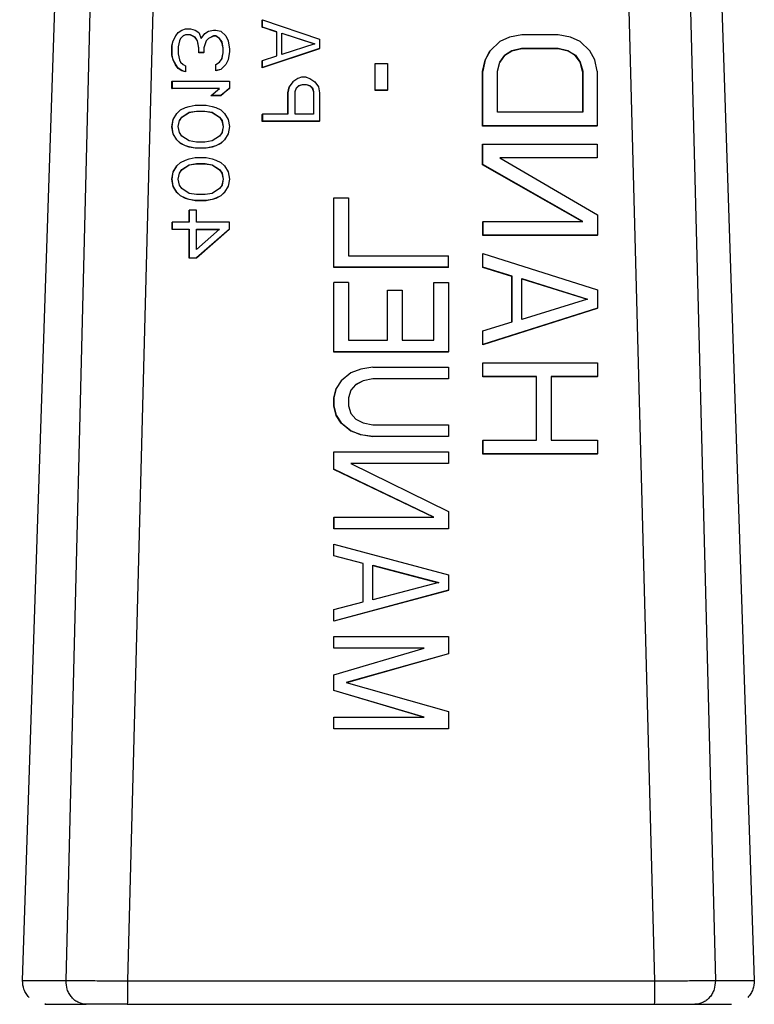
# Model space of a CAD drawing. Header units: inches. Extents: x 170 to 288, y 234 to 248.
# Tile 146 of 256: x 206.7593 to 206.8014, y 243.8278 to 243.8842. Entities that reach past the tile are written whole.
import ezdxf

# ---------------------------------------------------------------- set-up
doc = ezdxf.new("R2010")
doc.units = ezdxf.units.IN
doc.header["$LTSCALE"] = 0.25
doc.header["$MEASUREMENT"] = 0
doc.layers.add('SLIM E GUIDE MOTOR RH', color=7, linetype='Continuous')

msp = doc.modelspace()

# ---------------------------------------------------------------- linework, layer by layer
at = {"layer": 'SLIM E GUIDE MOTOR RH'}
for p, q in [((206.759457, 243.829117), (206.763139, 243.939528)), ((206.797683, 243.939528), (206.801361, 243.829117)), ((206.761951, 243.829117), (206.764653, 243.937237)), ((206.768282, 243.937195), (206.765472, 243.829103)), ((206.795669, 243.829102), (206.792797, 243.937194)), ((206.796361, 243.937237), (206.799132, 243.829117)), ((206.773184, 243.884144), (206.77319, 243.884154)), ((206.773184, 243.883734), (206.773184, 243.884144)), ((206.77319, 243.884154), (206.776471, 243.883061)), ((206.77319, 243.883744), (206.77319, 243.884154)), ((206.768229, 243.883237), (206.768369, 243.883442)), ((206.768369, 243.883442), (206.768578, 243.883578)), ((206.768578, 243.883578), (206.768788, 243.883647)), ((206.768788, 243.883647), (206.769067, 243.883647)), ((206.769067, 243.883647), (206.769346, 243.883578)), ((206.769346, 243.883578), (206.769556, 243.883442)), ((206.769556, 243.883442), (206.769695, 243.8831)), ((206.769695, 243.8831), (206.769905, 243.883373)), ((206.769905, 243.883373), (206.770114, 243.88351)), ((206.770114, 243.88351), (206.770393, 243.883578)), ((206.770393, 243.883578), (206.770533, 243.883578)), ((206.770533, 243.883578), (206.770812, 243.88351)), ((206.770812, 243.88351), (206.771091, 243.883237)), ((206.773184, 243.883734), (206.77319, 243.883744)), ((206.774022, 243.883461), (206.773184, 243.883734)), ((206.774028, 243.883471), (206.77319, 243.883744)), ((206.774022, 243.883461), (206.774028, 243.883471)), ((206.774022, 243.882102), (206.774022, 243.883461)), ((206.774028, 243.882104), (206.774028, 243.883471)), ((206.774307, 243.882173), (206.774307, 243.883403)), ((206.774307, 243.883403), (206.776192, 243.882788)), ((206.774307, 243.88339), (206.776173, 243.882782)), ((206.768014, 243.88268), (206.768084, 243.882953)), ((206.76802, 243.88269), (206.76809, 243.882963)), ((206.768084, 243.882953), (206.768223, 243.883226)), ((206.768084, 243.882953), (206.76809, 243.882963)), ((206.76809, 243.882963), (206.768229, 243.883237)), ((206.768223, 243.883226), (206.768229, 243.883237)), ((206.768439, 243.882963), (206.768369, 243.882622)), ((206.768509, 243.8831), (206.768439, 243.882963)), ((206.768642, 243.883226), (206.768505, 243.883092)), ((206.768648, 243.883237), (206.768509, 243.8831)), ((206.768782, 243.883295), (206.768642, 243.883226)), ((206.768642, 243.883226), (206.768648, 243.883237)), ((206.768788, 243.883305), (206.768648, 243.883237)), ((206.768782, 243.883295), (206.768788, 243.883305)), ((206.769061, 243.883295), (206.768782, 243.883295)), ((206.769067, 243.883305), (206.768788, 243.883305)), ((206.769061, 243.883295), (206.769067, 243.883305)), ((206.76934, 243.883158), (206.769061, 243.883295)), ((206.769346, 243.883168), (206.769067, 243.883305)), ((206.76934, 243.883158), (206.769346, 243.883168)), ((206.76948, 243.882953), (206.76934, 243.883158)), ((206.769486, 243.882963), (206.769346, 243.883168)), ((206.76948, 243.882953), (206.769486, 243.882963)), ((206.769549, 243.882543), (206.76948, 243.882953)), ((206.769556, 243.882553), (206.769486, 243.882963)), ((206.769975, 243.882963), (206.769835, 243.882553)), ((206.770108, 243.88309), (206.769972, 243.882957)), ((206.770114, 243.8831), (206.769975, 243.882963)), ((206.770387, 243.883226), (206.770108, 243.88309)), ((206.770108, 243.88309), (206.770114, 243.8831)), ((206.770393, 243.883237), (206.770114, 243.8831)), ((206.770387, 243.883226), (206.770393, 243.883237)), ((206.770527, 243.883226), (206.770387, 243.883226)), ((206.770533, 243.883237), (206.770393, 243.883237)), ((206.770527, 243.883226), (206.770533, 243.883237)), ((206.770736, 243.88309), (206.770527, 243.883226)), ((206.770742, 243.8831), (206.770533, 243.883237)), ((206.770736, 243.88309), (206.770742, 243.8831)), ((206.770876, 243.882885), (206.770736, 243.88309)), ((206.770882, 243.882895), (206.770742, 243.8831)), ((206.770876, 243.882885), (206.770882, 243.882895)), ((206.770946, 243.882543), (206.770876, 243.882885)), ((206.770952, 243.882553), (206.770882, 243.882895)), ((206.771091, 243.883237), (206.771231, 243.882963)), ((206.771231, 243.882963), (206.771301, 243.882485)), ((206.776192, 243.882788), (206.774307, 243.882173)), ((206.776471, 243.883061), (206.776471, 243.882514)), ((206.786787, 243.882913), (206.786229, 243.882391)), ((206.787346, 243.883174), (206.786787, 243.882913)), ((206.788043, 243.883304), (206.787346, 243.883174)), ((206.790138, 243.883304), (206.788043, 243.883304)), ((206.790836, 243.883174), (206.790138, 243.883304)), ((206.791394, 243.882913), (206.790836, 243.883174)), ((206.791953, 243.88239), (206.791394, 243.882913)), ((206.768014, 243.88268), (206.76802, 243.88269)), ((206.768014, 243.882133), (206.768014, 243.88268)), ((206.76802, 243.882143), (206.76802, 243.88269)), ((206.768369, 243.882622), (206.768369, 243.882212)), ((206.768369, 243.882212), (206.768439, 243.88187)), ((206.769549, 243.882543), (206.769556, 243.882553)), ((206.76955, 243.88227), (206.769549, 243.882543)), ((206.76955, 243.88227), (206.769556, 243.88228)), ((206.769829, 243.88227), (206.76955, 243.88227)), ((206.769556, 243.88228), (206.769556, 243.882553)), ((206.769835, 243.88228), (206.769556, 243.88228)), ((206.769829, 243.88227), (206.769835, 243.88228)), ((206.769835, 243.882553), (206.769835, 243.88228)), ((206.770876, 243.881929), (206.770946, 243.88227)), ((206.770882, 243.881938), (206.770952, 243.88228)), ((206.770946, 243.882543), (206.770952, 243.882553)), ((206.770946, 243.88227), (206.770946, 243.882543)), ((206.770946, 243.88227), (206.770952, 243.88228)), ((206.770952, 243.88228), (206.770952, 243.882553)), ((206.771301, 243.882348), (206.771231, 243.88187)), ((206.771301, 243.882485), (206.771301, 243.882348)), ((206.776465, 243.882504), (206.773185, 243.881411)), ((206.776471, 243.882514), (206.773191, 243.881421)), ((206.776465, 243.882504), (206.776471, 243.882514)), ((206.785944, 243.881858), (206.786223, 243.88238)), ((206.786229, 243.882391), (206.78595, 243.881868)), ((206.786223, 243.88238), (206.786229, 243.882391)), ((206.787479, 243.88238), (206.78706, 243.882119)), ((206.787067, 243.882129), (206.787485, 243.882391)), ((206.788038, 243.882511), (206.787479, 243.88238)), ((206.787485, 243.882391), (206.787479, 243.88238)), ((206.787485, 243.882391), (206.788044, 243.882521)), ((206.788044, 243.882521), (206.788038, 243.882511)), ((206.790131, 243.882511), (206.788038, 243.882511)), ((206.788044, 243.882521), (206.790138, 243.882521)), ((206.790138, 243.882521), (206.790131, 243.882511)), ((206.79069, 243.88238), (206.790131, 243.882511)), ((206.790138, 243.882521), (206.790696, 243.88239)), ((206.790696, 243.88239), (206.79069, 243.88238)), ((206.791109, 243.882119), (206.79069, 243.88238)), ((206.790696, 243.88239), (206.791115, 243.882129)), ((206.792232, 243.881868), (206.791953, 243.88239)), ((206.768014, 243.882133), (206.76802, 243.882143)), ((206.768084, 243.88186), (206.768014, 243.882133)), ((206.76809, 243.88187), (206.76802, 243.882143)), ((206.768084, 243.88186), (206.76809, 243.88187)), ((206.768224, 243.881586), (206.768084, 243.88186)), ((206.76823, 243.881597), (206.76809, 243.88187)), ((206.768439, 243.88187), (206.768509, 243.881733)), ((206.768509, 243.881733), (206.768649, 243.881597)), ((206.770533, 243.881597), (206.770743, 243.881733)), ((206.770743, 243.881733), (206.770882, 243.881938)), ((206.771231, 243.88187), (206.771092, 243.881597)), ((206.773184, 243.881821), (206.773191, 243.881831)), ((206.773185, 243.881411), (206.773184, 243.881821)), ((206.773191, 243.881831), (206.774028, 243.882104)), ((206.773191, 243.881421), (206.773191, 243.881831)), ((206.779654, 243.881668), (206.779648, 243.881657)), ((206.779648, 243.880115), (206.779648, 243.881657)), ((206.779654, 243.881668), (206.780352, 243.881668)), ((206.779655, 243.880125), (206.779654, 243.881668)), ((206.780352, 243.881668), (206.780353, 243.880125)), ((206.785804, 243.881206), (206.785944, 243.881858)), ((206.78595, 243.881868), (206.785811, 243.881216)), ((206.785944, 243.881858), (206.78595, 243.881868)), ((206.786648, 243.881216), (206.786788, 243.881738)), ((206.78706, 243.882119), (206.786787, 243.881736)), ((206.786788, 243.881738), (206.787067, 243.882129)), ((206.787067, 243.882129), (206.78706, 243.882119)), ((206.791115, 243.882129), (206.791109, 243.882119)), ((206.791388, 243.881728), (206.791109, 243.882119)), ((206.791115, 243.882129), (206.791394, 243.881738)), ((206.791394, 243.881738), (206.791388, 243.881728)), ((206.791528, 243.881206), (206.791388, 243.881728)), ((206.791394, 243.881738), (206.791534, 243.881216)), ((206.792372, 243.881216), (206.792232, 243.881868)), ((206.768224, 243.881586), (206.76823, 243.881597)), ((206.768363, 243.881381), (206.768224, 243.881586)), ((206.76837, 243.881392), (206.76823, 243.881597)), ((206.768363, 243.881381), (206.76837, 243.881392)), ((206.768573, 243.881245), (206.768363, 243.881381)), ((206.768579, 243.881255), (206.76837, 243.881392)), ((206.768573, 243.881245), (206.768579, 243.881255)), ((206.768782, 243.881176), (206.768573, 243.881245)), ((206.768789, 243.881187), (206.768579, 243.881255)), ((206.768649, 243.881597), (206.768789, 243.881528)), ((206.768782, 243.881176), (206.768789, 243.881187)), ((206.768789, 243.881528), (206.768789, 243.881187)), ((206.770527, 243.881586), (206.770533, 243.881597)), ((206.770527, 243.881245), (206.770527, 243.881586)), ((206.770806, 243.881313), (206.770527, 243.881245)), ((206.770527, 243.881245), (206.770533, 243.881255)), ((206.770533, 243.881255), (206.770533, 243.881597)), ((206.770813, 243.881323), (206.770533, 243.881255)), ((206.771085, 243.881586), (206.770806, 243.881313)), ((206.770806, 243.881313), (206.770813, 243.881323)), ((206.771092, 243.881597), (206.770813, 243.881323)), ((206.771085, 243.881586), (206.771092, 243.881597)), ((206.773185, 243.881411), (206.773191, 243.881421)), ((206.785804, 243.881206), (206.785811, 243.881216)), ((206.785805, 243.878073), (206.785804, 243.881206)), ((206.785811, 243.878083), (206.785811, 243.881216)), ((206.786649, 243.878867), (206.786648, 243.881216)), ((206.791528, 243.881206), (206.791534, 243.881216)), ((206.791528, 243.881206), (206.791528, 243.878866)), ((206.791534, 243.881216), (206.791535, 243.878866)), ((206.792372, 243.881216), (206.792373, 243.878083)), ((206.768021, 243.88064), (206.768014, 243.88063)), ((206.768015, 243.88022), (206.768014, 243.88063)), ((206.768021, 243.88064), (206.771301, 243.88064)), ((206.768021, 243.88064), (206.768021, 243.88023)), ((206.771301, 243.88064), (206.771302, 243.88023)), ((206.774936, 243.880601), (206.774727, 243.880328)), ((206.775215, 243.880806), (206.774936, 243.880601)), ((206.775425, 243.880874), (206.775215, 243.880806)), ((206.775704, 243.880874), (206.775425, 243.880874)), ((206.775704, 243.880874), (206.775913, 243.880806)), ((206.775913, 243.880806), (206.776192, 243.880601)), ((206.776192, 243.880601), (206.776402, 243.880328)), ((206.768015, 243.88022), (206.768021, 243.88023)), ((206.770731, 243.88022), (206.768015, 243.88022)), ((206.770743, 243.88023), (206.768021, 243.88023)), ((206.770255, 243.87982), (206.770743, 243.88023)), ((206.771295, 243.88022), (206.770807, 243.87981)), ((206.771302, 243.88023), (206.770813, 243.87982)), ((206.771295, 243.88022), (206.771302, 243.88023)), ((206.774651, 243.879976), (206.77472, 243.880317)), ((206.774651, 243.879976), (206.774657, 243.879986)), ((206.774651, 243.878756), (206.774651, 243.879976)), ((206.774727, 243.880328), (206.774657, 243.879986)), ((206.774657, 243.879986), (206.774657, 243.878756)), ((206.77472, 243.880317), (206.774727, 243.880328)), ((206.775076, 243.880054), (206.775145, 243.880259)), ((206.775076, 243.878756), (206.775076, 243.880054)), ((206.775144, 243.880253), (206.775279, 243.880386)), ((206.775145, 243.880259), (206.775285, 243.880396)), ((206.775279, 243.880386), (206.775488, 243.880454)), ((206.775285, 243.880396), (206.775279, 243.880386)), ((206.775285, 243.880396), (206.775494, 243.880464)), ((206.775494, 243.880464), (206.775488, 243.880454)), ((206.775488, 243.880454), (206.775697, 243.880454)), ((206.775494, 243.880464), (206.775704, 243.880464)), ((206.775704, 243.880464), (206.775697, 243.880454)), ((206.775697, 243.880454), (206.775907, 243.880386)), ((206.775704, 243.880464), (206.775913, 243.880396)), ((206.775913, 243.880396), (206.775907, 243.880386)), ((206.775907, 243.880386), (206.776047, 243.880249)), ((206.775913, 243.880396), (206.776053, 243.880259)), ((206.776053, 243.880259), (206.776047, 243.880249)), ((206.776047, 243.880249), (206.776116, 243.880044)), ((206.776053, 243.880259), (206.776123, 243.880054)), ((206.776123, 243.880054), (206.776116, 243.880044)), ((206.776116, 243.880044), (206.776117, 243.878756)), ((206.776123, 243.880054), (206.776123, 243.878756)), ((206.776402, 243.880328), (206.776472, 243.879986)), ((206.776472, 243.879986), (206.776472, 243.878346)), ((206.779648, 243.880115), (206.779655, 243.880125)), ((206.780347, 243.880115), (206.779648, 243.880115)), ((206.780353, 243.880125), (206.779655, 243.880125)), ((206.780347, 243.880115), (206.780353, 243.880125)), ((206.770248, 243.87981), (206.770255, 243.87982)), ((206.770807, 243.87981), (206.770248, 243.87981)), ((206.770813, 243.87982), (206.770255, 243.87982)), ((206.770807, 243.87981), (206.770813, 243.87982)), ((206.768301, 243.878795), (206.76851, 243.879)), ((206.76851, 243.879), (206.768789, 243.879137)), ((206.768574, 243.87858), (206.768992, 243.878853)), ((206.76858, 243.87859), (206.768998, 243.878863)), ((206.768789, 243.879137), (206.768998, 243.879205)), ((206.768992, 243.878853), (206.769411, 243.878921)), ((206.768998, 243.878863), (206.768992, 243.878853)), ((206.768998, 243.879205), (206.769347, 243.879273)), ((206.768998, 243.878863), (206.769417, 243.878932)), ((206.769347, 243.879273), (206.769976, 243.879273)), ((206.769417, 243.878932), (206.769411, 243.878921)), ((206.769411, 243.878921), (206.7699, 243.878921)), ((206.769417, 243.878932), (206.769906, 243.878932)), ((206.769906, 243.878932), (206.7699, 243.878921)), ((206.7699, 243.878921), (206.770319, 243.878853)), ((206.769906, 243.878932), (206.770325, 243.878863)), ((206.769976, 243.879273), (206.770324, 243.879205)), ((206.770325, 243.878863), (206.770319, 243.878853)), ((206.770319, 243.878853), (206.770737, 243.87858)), ((206.770324, 243.879205), (206.770534, 243.879137)), ((206.770325, 243.878863), (206.770744, 243.87859)), ((206.770534, 243.879137), (206.770813, 243.879)), ((206.770813, 243.879), (206.771023, 243.878795)), ((206.791535, 243.878866), (206.786649, 243.878867)), ((206.768015, 243.878033), (206.768085, 243.878443)), ((206.768022, 243.878043), (206.768091, 243.878453)), ((206.768085, 243.878443), (206.768294, 243.878785)), ((206.768085, 243.878443), (206.768091, 243.878453)), ((206.768091, 243.878453), (206.768301, 243.878795)), ((206.768294, 243.878785), (206.768301, 243.878795)), ((206.768371, 243.878043), (206.76844, 243.878385)), ((206.76844, 243.878385), (206.76858, 243.87859)), ((206.76844, 243.878383), (206.768574, 243.87858)), ((206.76858, 243.87859), (206.768574, 243.87858)), ((206.770744, 243.87859), (206.770737, 243.87858)), ((206.770737, 243.87858), (206.770877, 243.878375)), ((206.770744, 243.87859), (206.770883, 243.878385)), ((206.770883, 243.878385), (206.770877, 243.878375)), ((206.770877, 243.878375), (206.770947, 243.878033)), ((206.770883, 243.878385), (206.770953, 243.878043)), ((206.771023, 243.878795), (206.771232, 243.878453)), ((206.771232, 243.878453), (206.771302, 243.878043)), ((206.773185, 243.878746), (206.773191, 243.878756)), ((206.773186, 243.878336), (206.773185, 243.878746)), ((206.773186, 243.878336), (206.773192, 243.878346)), ((206.776466, 243.878336), (206.773186, 243.878336)), ((206.774657, 243.878756), (206.773191, 243.878756)), ((206.773191, 243.878756), (206.773192, 243.878346)), ((206.776472, 243.878346), (206.773192, 243.878346)), ((206.776123, 243.878756), (206.775076, 243.878756)), ((206.776466, 243.878336), (206.776472, 243.878346)), ((206.768015, 243.878033), (206.768022, 243.878043)), ((206.768085, 243.877623), (206.768015, 243.878033)), ((206.768091, 243.877633), (206.768022, 243.878043)), ((206.768441, 243.877702), (206.768371, 243.878043)), ((206.76858, 243.877497), (206.768441, 243.877702)), ((206.770884, 243.877701), (206.770744, 243.877496)), ((206.770947, 243.878033), (206.770877, 243.877693)), ((206.770953, 243.878043), (206.770884, 243.877701)), ((206.770953, 243.878043), (206.770947, 243.878033)), ((206.771302, 243.878043), (206.771232, 243.877633)), ((206.785805, 243.878073), (206.785811, 243.878083)), ((206.792366, 243.878073), (206.785805, 243.878073)), ((206.792373, 243.878083), (206.785811, 243.878083)), ((206.792366, 243.878073), (206.792373, 243.878083)), ((206.768085, 243.877623), (206.768091, 243.877633)), ((206.768295, 243.877281), (206.768085, 243.877623)), ((206.768301, 243.877292), (206.768091, 243.877633)), ((206.768295, 243.877281), (206.768301, 243.877292)), ((206.768504, 243.877076), (206.768295, 243.877281)), ((206.76851, 243.877087), (206.768301, 243.877292)), ((206.768999, 243.877223), (206.76858, 243.877497)), ((206.769418, 243.877155), (206.768999, 243.877223)), ((206.769906, 243.877155), (206.769418, 243.877155)), ((206.770325, 243.877223), (206.769906, 243.877155)), ((206.770744, 243.877496), (206.770325, 243.877223)), ((206.771017, 243.877281), (206.770808, 243.877076)), ((206.771023, 243.877291), (206.770814, 243.877086)), ((206.771017, 243.877281), (206.771023, 243.877291)), ((206.771232, 243.877633), (206.771023, 243.877291)), ((206.768504, 243.877076), (206.76851, 243.877087)), ((206.768784, 243.87694), (206.768504, 243.877076)), ((206.76879, 243.87695), (206.76851, 243.877087)), ((206.768784, 243.87694), (206.76879, 243.87695)), ((206.768993, 243.876871), (206.768784, 243.87694)), ((206.768999, 243.876882), (206.76879, 243.87695)), ((206.768993, 243.876871), (206.768999, 243.876882)), ((206.769342, 243.876803), (206.768993, 243.876871)), ((206.769348, 243.876813), (206.768999, 243.876882)), ((206.769342, 243.876803), (206.769348, 243.876813)), ((206.76997, 243.876803), (206.769342, 243.876803)), ((206.769976, 243.876813), (206.769348, 243.876813)), ((206.770319, 243.876871), (206.76997, 243.876803)), ((206.769976, 243.876813), (206.76997, 243.876803)), ((206.770325, 243.876881), (206.769976, 243.876813)), ((206.770528, 243.87694), (206.770319, 243.876871)), ((206.770319, 243.876871), (206.770325, 243.876881)), ((206.770535, 243.87695), (206.770325, 243.876881)), ((206.770808, 243.877076), (206.770528, 243.87694)), ((206.770528, 243.87694), (206.770535, 243.87695)), ((206.770814, 243.877086), (206.770535, 243.87695)), ((206.770808, 243.877076), (206.770814, 243.877086)), ((206.785805, 243.877029), (206.785812, 243.877039)), ((206.785806, 243.875854), (206.785805, 243.877029)), ((206.785812, 243.877039), (206.792373, 243.877039)), ((206.785812, 243.875865), (206.785812, 243.877039)), ((206.792373, 243.877039), (206.792373, 243.876256)), ((206.768511, 243.875993), (206.76879, 243.87613)), ((206.76879, 243.87613), (206.768999, 243.876198)), ((206.768999, 243.876198), (206.769348, 243.876266)), ((206.769348, 243.876266), (206.769977, 243.876266)), ((206.769977, 243.876266), (206.770325, 243.876198)), ((206.770325, 243.876198), (206.770535, 243.87613)), ((206.770535, 243.87613), (206.770814, 243.875993)), ((206.786789, 243.876256), (206.792374, 243.872993)), ((206.792373, 243.876256), (206.786789, 243.876256)), ((206.792367, 243.876246), (206.786807, 243.876246)), ((206.792367, 243.876246), (206.792373, 243.876256)), ((206.768016, 243.875026), (206.768086, 243.875436)), ((206.768023, 243.875037), (206.768092, 243.875447)), ((206.768086, 243.875436), (206.768295, 243.875778)), ((206.768086, 243.875436), (206.768092, 243.875447)), ((206.768092, 243.875447), (206.768301, 243.875788)), ((206.768295, 243.875778), (206.768301, 243.875788)), ((206.768301, 243.875788), (206.768511, 243.875993)), ((206.768441, 243.875378), (206.768581, 243.875583)), ((206.768441, 243.875377), (206.768575, 243.875573)), ((206.768575, 243.875573), (206.768993, 243.875846)), ((206.768581, 243.875583), (206.768575, 243.875573)), ((206.768581, 243.875583), (206.768999, 243.875856)), ((206.768993, 243.875846), (206.769412, 243.875915)), ((206.768999, 243.875856), (206.768993, 243.875846)), ((206.768999, 243.875856), (206.769418, 243.875925)), ((206.769418, 243.875925), (206.769412, 243.875915)), ((206.769412, 243.875915), (206.769901, 243.875915)), ((206.769418, 243.875925), (206.769907, 243.875925)), ((206.769907, 243.875925), (206.769901, 243.875915)), ((206.769901, 243.875915), (206.770319, 243.875846)), ((206.769907, 243.875925), (206.770326, 243.875856)), ((206.770326, 243.875856), (206.770319, 243.875846)), ((206.770319, 243.875846), (206.770738, 243.875573)), ((206.770326, 243.875856), (206.770744, 243.875583)), ((206.770744, 243.875583), (206.770738, 243.875573)), ((206.770738, 243.875573), (206.770878, 243.875368)), ((206.770744, 243.875583), (206.770884, 243.875378)), ((206.770814, 243.875993), (206.771023, 243.875788)), ((206.771023, 243.875788), (206.771233, 243.875446)), ((206.771233, 243.875446), (206.771303, 243.875036)), ((206.785806, 243.875854), (206.785812, 243.875865)), ((206.791512, 243.872602), (206.785806, 243.875854)), ((206.791537, 243.872602), (206.785812, 243.875865)), ((206.768016, 243.875026), (206.768023, 243.875037)), ((206.768086, 243.874616), (206.768016, 243.875026)), ((206.768092, 243.874627), (206.768023, 243.875037)), ((206.768371, 243.875037), (206.768441, 243.875378)), ((206.768441, 243.874695), (206.768371, 243.875037)), ((206.770884, 243.875378), (206.770878, 243.875368)), ((206.770878, 243.875368), (206.770948, 243.875026)), ((206.770948, 243.875026), (206.770878, 243.874686)), ((206.770884, 243.875378), (206.770954, 243.875036)), ((206.770954, 243.875036), (206.770884, 243.874695)), ((206.770954, 243.875036), (206.770948, 243.875026)), ((206.771303, 243.875036), (206.771233, 243.874626)), ((206.768086, 243.874616), (206.768092, 243.874627)), ((206.768296, 243.874275), (206.768086, 243.874616)), ((206.768302, 243.874285), (206.768092, 243.874627)), ((206.768581, 243.87449), (206.768441, 243.874695)), ((206.769, 243.874216), (206.768581, 243.87449)), ((206.770745, 243.87449), (206.770326, 243.874216)), ((206.770884, 243.874695), (206.770745, 243.87449)), ((206.771233, 243.874626), (206.771024, 243.874285)), ((206.768296, 243.874275), (206.768302, 243.874285)), ((206.768505, 243.87407), (206.768296, 243.874275)), ((206.768511, 243.87408), (206.768302, 243.874285)), ((206.768505, 243.87407), (206.768511, 243.87408)), ((206.768784, 243.873933), (206.768505, 243.87407)), ((206.768791, 243.873943), (206.768511, 243.87408)), ((206.768784, 243.873933), (206.768791, 243.873943)), ((206.768994, 243.873865), (206.768784, 243.873933)), ((206.769, 243.873875), (206.768791, 243.873943)), ((206.768994, 243.873865), (206.769, 243.873875)), ((206.769343, 243.873796), (206.768994, 243.873865)), ((206.769419, 243.874148), (206.769, 243.874216)), ((206.769349, 243.873806), (206.769, 243.873875)), ((206.769343, 243.873796), (206.769349, 243.873806)), ((206.769971, 243.873796), (206.769343, 243.873796)), ((206.769977, 243.873806), (206.769349, 243.873806)), ((206.769907, 243.874148), (206.769419, 243.874148)), ((206.770326, 243.874216), (206.769907, 243.874148)), ((206.77032, 243.873865), (206.769971, 243.873796)), ((206.769977, 243.873806), (206.769971, 243.873796)), ((206.770326, 243.873875), (206.769977, 243.873806)), ((206.770529, 243.873933), (206.77032, 243.873865)), ((206.77032, 243.873865), (206.770326, 243.873875)), ((206.770536, 243.873943), (206.770326, 243.873875)), ((206.770809, 243.87407), (206.770529, 243.873933)), ((206.770529, 243.873933), (206.770536, 243.873943)), ((206.770815, 243.87408), (206.770536, 243.873943)), ((206.771018, 243.874275), (206.770809, 243.87407)), ((206.770809, 243.87407), (206.770815, 243.87408)), ((206.771024, 243.874285), (206.770815, 243.87408)), ((206.771018, 243.874275), (206.771024, 243.874285)), ((206.777277, 243.873945), (206.777283, 243.873955)), ((206.777278, 243.869978), (206.777277, 243.873945)), ((206.777285, 243.869988), (206.777283, 243.873955)), ((206.777283, 243.873955), (206.778121, 243.873955)), ((206.778121, 243.873955), (206.778122, 243.870649)), ((206.768994, 243.87325), (206.769, 243.87326)), ((206.768994, 243.872576), (206.768994, 243.87325)), ((206.769419, 243.87326), (206.769, 243.87326)), ((206.769, 243.87326), (206.769, 243.872576)), ((206.769419, 243.872576), (206.769419, 243.87326)), ((206.792374, 243.872993), (206.792374, 243.871819)), ((206.768017, 243.872566), (206.768023, 243.872576)), ((206.768017, 243.872156), (206.768017, 243.872566)), ((206.768017, 243.872156), (206.768023, 243.872166)), ((206.768994, 243.872156), (206.768017, 243.872156)), ((206.769, 243.872576), (206.768023, 243.872576)), ((206.768023, 243.872576), (206.768023, 243.872166)), ((206.768023, 243.872166), (206.769, 243.872166)), ((206.768994, 243.872156), (206.769, 243.872166)), ((206.768995, 243.870516), (206.768994, 243.872156)), ((206.769, 243.872166), (206.769001, 243.870526)), ((206.771298, 243.872156), (206.769413, 243.870516)), ((206.771304, 243.872576), (206.769419, 243.872576)), ((206.769419, 243.872166), (206.770745, 243.872166)), ((206.76942, 243.871005), (206.769419, 243.872166)), ((206.769419, 243.872156), (206.770734, 243.872156)), ((206.771304, 243.872166), (206.76942, 243.870526)), ((206.770745, 243.872166), (206.76942, 243.871005)), ((206.771304, 243.872166), (206.771298, 243.872156)), ((206.771304, 243.872166), (206.771304, 243.872576)), ((206.785813, 243.872602), (206.785807, 243.872592)), ((206.785807, 243.871808), (206.785807, 243.872592)), ((206.785813, 243.872602), (206.791537, 243.872602)), ((206.785813, 243.872602), (206.785813, 243.871819)), ((206.785807, 243.871808), (206.785813, 243.871819)), ((206.792368, 243.871808), (206.785807, 243.871808)), ((206.792374, 243.871819), (206.785813, 243.871819)), ((206.792368, 243.871808), (206.792374, 243.871819)), ((206.768995, 243.870516), (206.769001, 243.870526)), ((206.769413, 243.870516), (206.768995, 243.870516)), ((206.769001, 243.870526), (206.76942, 243.870526)), ((206.769413, 243.870516), (206.76942, 243.870526)), ((206.778122, 243.870649), (206.783845, 243.870649)), ((206.783846, 243.869988), (206.783845, 243.870649)), ((206.785807, 243.870764), (206.785814, 243.870775)), ((206.785808, 243.869981), (206.785807, 243.870764)), ((206.785814, 243.870775), (206.792375, 243.868686)), ((206.785814, 243.869991), (206.785814, 243.870775)), ((206.777278, 243.869978), (206.777285, 243.869988)), ((206.783839, 243.869978), (206.777278, 243.869978)), ((206.783846, 243.869988), (206.777285, 243.869988)), ((206.783846, 243.869988), (206.783839, 243.869978)), ((206.785808, 243.869981), (206.785814, 243.869991)), ((206.787483, 243.869459), (206.785808, 243.869981)), ((206.787489, 243.869469), (206.785814, 243.869991)), ((206.787483, 243.869459), (206.787489, 243.869469)), ((206.787484, 243.866857), (206.787483, 243.869459)), ((206.78749, 243.866859), (206.787489, 243.869469)), ((206.788048, 243.866989), (206.788048, 243.869339)), ((206.788048, 243.869339), (206.791817, 243.868164)), ((206.788048, 243.869327), (206.791797, 243.868158)), ((206.777278, 243.869097), (206.777285, 243.869107)), ((206.77728, 243.86513), (206.777278, 243.869097)), ((206.778122, 243.869107), (206.777285, 243.869107)), ((206.777286, 243.86514), (206.777285, 243.869107)), ((206.778122, 243.869107), (206.778123, 243.865801)), ((206.78035, 243.868656), (206.780356, 243.868666)), ((206.780356, 243.868666), (206.781193, 243.868666)), ((206.780357, 243.865801), (206.780356, 243.868666)), ((206.781193, 243.868666), (206.781194, 243.865801)), ((206.783002, 243.869097), (206.783008, 243.869107)), ((206.783003, 243.865801), (206.783002, 243.869097)), ((206.783008, 243.869107), (206.783846, 243.869107)), ((206.783009, 243.865801), (206.783008, 243.869107)), ((206.783846, 243.869107), (206.783847, 243.86514)), ((206.792375, 243.868686), (206.792376, 243.867642)), ((206.780351, 243.865801), (206.78035, 243.868656)), ((206.791817, 243.868164), (206.788048, 243.866989)), ((206.792369, 243.867632), (206.785809, 243.865544)), ((206.792376, 243.867642), (206.785815, 243.865554)), ((206.792369, 243.867632), (206.792376, 243.867642)), ((206.785815, 243.866337), (206.78749, 243.866859)), ((206.785809, 243.866327), (206.785815, 243.866337)), ((206.785809, 243.865544), (206.785809, 243.866327)), ((206.785815, 243.865554), (206.785815, 243.866337)), ((206.778123, 243.865801), (206.780357, 243.865801)), ((206.781194, 243.865801), (206.783009, 243.865801)), ((206.785809, 243.865544), (206.785815, 243.865554)), ((206.77728, 243.86513), (206.777286, 243.86514)), ((206.783841, 243.86513), (206.77728, 243.86513)), ((206.783847, 243.86514), (206.777286, 243.86514)), ((206.783841, 243.86513), (206.783847, 243.86514)), ((206.778822, 243.864149), (206.778263, 243.863928)), ((206.77952, 243.864259), (206.778822, 243.864149)), ((206.77952, 243.864259), (206.783847, 243.864259)), ((206.783847, 243.864259), (206.783847, 243.863598)), ((206.785809, 243.8645), (206.785815, 243.86451)), ((206.785809, 243.863716), (206.785809, 243.8645)), ((206.785815, 243.86451), (206.792377, 243.86451)), ((206.785816, 243.863727), (206.785815, 243.86451)), ((206.792377, 243.86451), (206.792377, 243.863727)), ((206.778263, 243.863928), (206.777705, 243.863488)), ((206.779514, 243.863588), (206.778955, 243.863477)), ((206.77952, 243.863598), (206.778961, 243.863488)), ((206.779514, 243.863588), (206.77952, 243.863598)), ((206.783841, 243.863588), (206.779514, 243.863588)), ((206.783847, 243.863598), (206.77952, 243.863598)), ((206.783841, 243.863588), (206.783847, 243.863598)), ((206.785809, 243.863716), (206.785816, 243.863727)), ((206.78888, 243.863716), (206.785809, 243.863716)), ((206.788887, 243.863727), (206.785816, 243.863727)), ((206.78888, 243.863716), (206.788887, 243.863727)), ((206.788882, 243.860072), (206.78888, 243.863716)), ((206.788888, 243.860072), (206.788887, 243.863727)), ((206.789724, 243.863727), (206.789726, 243.860072)), ((206.792377, 243.863727), (206.789724, 243.863727)), ((206.79237, 243.863716), (206.789724, 243.863716)), ((206.79237, 243.863716), (206.792377, 243.863727)), ((206.77728, 243.862486), (206.77742, 243.863037)), ((206.777426, 243.863047), (206.777286, 243.862496)), ((206.77742, 243.863037), (206.777426, 243.863047)), ((206.777705, 243.863488), (206.777426, 243.863047)), ((206.778536, 243.863257), (206.778262, 243.862932)), ((206.778543, 243.863267), (206.778264, 243.862937)), ((206.778955, 243.863477), (206.778536, 243.863257)), ((206.778536, 243.863257), (206.778543, 243.863267)), ((206.778961, 243.863488), (206.778543, 243.863267)), ((206.778955, 243.863477), (206.778961, 243.863488)), ((206.77728, 243.862486), (206.777286, 243.862496)), ((206.777281, 243.862045), (206.77728, 243.862486)), ((206.777286, 243.862496), (206.777287, 243.862055)), ((206.778264, 243.862937), (206.778124, 243.862496)), ((206.778124, 243.862496), (206.778124, 243.862055)), ((206.777281, 243.862045), (206.777287, 243.862055)), ((206.77742, 243.861494), (206.777281, 243.862045)), ((206.777287, 243.862055), (206.777427, 243.861504)), ((206.778124, 243.862055), (206.778264, 243.861615)), ((206.77742, 243.861494), (206.777427, 243.861504)), ((206.7777, 243.861053), (206.77742, 243.861494)), ((206.777427, 243.861504), (206.777706, 243.861064)), ((206.778264, 243.861615), (206.778543, 243.861284)), ((206.7777, 243.861053), (206.777706, 243.861064)), ((206.778258, 243.860613), (206.7777, 243.861053)), ((206.777706, 243.861064), (206.778264, 243.860623)), ((206.778543, 243.861284), (206.778962, 243.861064)), ((206.778962, 243.861064), (206.77952, 243.860953)), ((206.77952, 243.860953), (206.783848, 243.860953)), ((206.783848, 243.860953), (206.783848, 243.860292)), ((206.778258, 243.860613), (206.778264, 243.860623)), ((206.778817, 243.860392), (206.778258, 243.860613)), ((206.778264, 243.860623), (206.778823, 243.860403)), ((206.778817, 243.860392), (206.778823, 243.860403)), ((206.779515, 243.860282), (206.778817, 243.860392)), ((206.778823, 243.860403), (206.779521, 243.860292)), ((206.779515, 243.860282), (206.779521, 243.860292)), ((206.783842, 243.860282), (206.779515, 243.860282)), ((206.783848, 243.860292), (206.779521, 243.860292)), ((206.783842, 243.860282), (206.783848, 243.860292)), ((206.785817, 243.860072), (206.78581, 243.860062)), ((206.785811, 243.859279), (206.78581, 243.860062)), ((206.785817, 243.860072), (206.788888, 243.860072)), ((206.785817, 243.860072), (206.785817, 243.859289)), ((206.789726, 243.860072), (206.792378, 243.860072)), ((206.792378, 243.860072), (206.792378, 243.859289)), ((206.777281, 243.859401), (206.777287, 243.859411)), ((206.777281, 243.858409), (206.777281, 243.859401)), ((206.777287, 243.859411), (206.783849, 243.859411)), ((206.777288, 243.858419), (206.777287, 243.859411)), ((206.783849, 243.859411), (206.783849, 243.85875)), ((206.785811, 243.859279), (206.785817, 243.859289)), ((206.792372, 243.859279), (206.785811, 243.859279)), ((206.792378, 243.859289), (206.785817, 243.859289)), ((206.792372, 243.859279), (206.792378, 243.859289)), ((206.778265, 243.85875), (206.78385, 243.855995)), ((206.783849, 243.85875), (206.778265, 243.85875)), ((206.783842, 243.858739), (206.778286, 243.85874)), ((206.783842, 243.858739), (206.783849, 243.85875)), ((206.777281, 243.858409), (206.777288, 243.858419)), ((206.782985, 243.855665), (206.777281, 243.858409)), ((206.783012, 243.855665), (206.777288, 243.858419)), ((206.78385, 243.855995), (206.78385, 243.855004)), ((206.777289, 243.855665), (206.777282, 243.855655)), ((206.777282, 243.854993), (206.777282, 243.855655)), ((206.777289, 243.855665), (206.783012, 243.855665)), ((206.777289, 243.855665), (206.777289, 243.855004)), ((206.777282, 243.854993), (206.777289, 243.855004)), ((206.783844, 243.854993), (206.777282, 243.854993)), ((206.78385, 243.855004), (206.777289, 243.855004)), ((206.783844, 243.854993), (206.78385, 243.855004)), ((206.777283, 243.854112), (206.777289, 243.854122)), ((206.777283, 243.853451), (206.777283, 243.854112)), ((206.777289, 243.854122), (206.783851, 243.852359)), ((206.777289, 243.853461), (206.777289, 243.854122)), ((206.777283, 243.853451), (206.777289, 243.853461)), ((206.778958, 243.85301), (206.777283, 243.853451)), ((206.778965, 243.85302), (206.777289, 243.853461)), ((206.778958, 243.85301), (206.778965, 243.85302)), ((206.778959, 243.850815), (206.778958, 243.85301)), ((206.778965, 243.850817), (206.778965, 243.85302)), ((206.779524, 243.850927), (206.779523, 243.85291)), ((206.779523, 243.85291), (206.783292, 243.851918)), ((206.779523, 243.852898), (206.78327, 243.851913)), ((206.783851, 243.852359), (206.783851, 243.851478)), ((206.783292, 243.851918), (206.779524, 243.850927)), ((206.783845, 243.851467), (206.777284, 243.849705)), ((206.783851, 243.851478), (206.77729, 243.849715)), ((206.783845, 243.851467), (206.783851, 243.851478)), ((206.77729, 243.850376), (206.778965, 243.850817)), ((206.777284, 243.850366), (206.77729, 243.850376)), ((206.777284, 243.849705), (206.777284, 243.850366)), ((206.77729, 243.849715), (206.77729, 243.850376)), ((206.777284, 243.849705), (206.77729, 243.849715)), ((206.777284, 243.848823), (206.777291, 243.848833)), ((206.777285, 243.848162), (206.777284, 243.848823)), ((206.777291, 243.848172), (206.777291, 243.848833)), ((206.777291, 243.848833), (206.783852, 243.848833)), ((206.783852, 243.848833), (206.783852, 243.847842)), ((206.777285, 243.848162), (206.777291, 243.848172)), ((206.782422, 243.848162), (206.777285, 243.848162)), ((206.782456, 243.848172), (206.777291, 243.848172)), ((206.777291, 243.84663), (206.782456, 243.848172)), ((206.783852, 243.847842), (206.777989, 243.846189)), ((206.783846, 243.847831), (206.778004, 243.846185)), ((206.783846, 243.847831), (206.783852, 243.847842)), ((206.777285, 243.84662), (206.777291, 243.84663)), ((206.777285, 243.845738), (206.777285, 243.84662)), ((206.777292, 243.845748), (206.777291, 243.84663)), ((206.777989, 243.846189), (206.783853, 243.844536)), ((206.777285, 243.845738), (206.777292, 243.845748)), ((206.782417, 243.844206), (206.777285, 243.845738)), ((206.782457, 243.844206), (206.777292, 243.845748)), ((206.783853, 243.844536), (206.783853, 243.843545)), ((206.777286, 243.844196), (206.777292, 243.844206)), ((206.777286, 243.843534), (206.777286, 243.844196)), ((206.777292, 243.844206), (206.782457, 243.844206)), ((206.777292, 243.843545), (206.777292, 243.844206)), ((206.777286, 243.843534), (206.777292, 243.843545)), ((206.783847, 243.843534), (206.777286, 243.843534)), ((206.783853, 243.843545), (206.777292, 243.843545)), ((206.783847, 243.843534), (206.783853, 243.843545)), ((206.765472, 243.829103), (206.795669, 243.829102)), ((206.765454, 243.827761), (206.795651, 243.827761))]:
    msp.add_line(p, q, dxfattribs=at)
for points, knots in [([(206.759483, 243.829117), (206.759474, 243.829117), (206.759281, 243.829117), (206.759959, 243.829117), (206.761287, 243.829117), (206.761951, 243.829117)], [0, 0, 0, 0, 0.0217972, 0.5108783, 1, 1, 1, 1]), ([(206.75983, 243.828157), (206.759769, 243.828227), (206.759649, 243.828367), (206.759491, 243.828687), (206.75947, 243.828948), (206.759457, 243.829117)], [0, 0, 0, 0, 0.263889, 0.522023, 1, 1, 1, 1]), ([(206.761951, 243.829117), (206.762135, 243.829118), (206.762509, 243.829119), (206.763349, 243.829117), (206.764356, 243.829111), (206.765096, 243.829106), (206.765472, 243.829103)], [0, 0, 0, 0, 0.237912, 0.4839376, 0.7380082, 1, 1, 1, 1]), ([(206.763106, 243.827761), (206.762958, 243.827779), (206.76273, 243.827808), (206.762456, 243.827977), (206.762269, 243.828154), (206.76212, 243.828372), (206.761979, 243.828688), (206.761962, 243.828948), (206.761951, 243.829117)], [0, 0, 0, 0, 0.238852, 0.368005, 0.499893, 0.631888, 0.760955, 1, 1, 1, 1]), ([(206.765472, 243.829103), (206.765472, 243.828928), (206.765471, 243.828578), (206.765467, 243.828134), (206.765461, 243.827822), (206.765456, 243.827781), (206.765454, 243.827761)], [0, 0, 0, 0, 0.249997, 0.50001, 0.749993, 1, 1, 1, 1]), ([(206.795651, 243.827761), (206.795654, 243.827781), (206.795659, 243.827821), (206.795664, 243.828133), (206.795669, 243.828578), (206.795669, 243.828927), (206.795669, 243.829102)], [0, 0, 0, 0, 0.250009, 0.499991, 0.750003, 1, 1, 1, 1]), ([(206.795669, 243.829102), (206.796044, 243.829105), (206.796783, 243.829111), (206.797776, 243.829116), (206.798598, 243.829118), (206.798956, 243.829117), (206.799132, 243.829117)], [0, 0, 0, 0, 0.2619893, 0.5160053, 0.7620447, 1, 1, 1, 1]), ([(206.799132, 243.829117), (206.799121, 243.828948), (206.799103, 243.828688), (206.798961, 243.828372), (206.79881, 243.828153), (206.79862, 243.827977), (206.798342, 243.827807), (206.79811, 243.827779), (206.79796, 243.827761)], [0, 0, 0, 0, 0.239044, 0.368108, 0.500018, 0.631936, 0.761007, 1, 1, 1, 1]), ([(206.799132, 243.829117), (206.799797, 243.829117), (206.801098, 243.829117), (206.801258, 243.829117), (206.801336, 243.829117)], [0, 0, 0, 0, 0.511412, 1, 1, 1, 1]), ([(206.801361, 243.829117), (206.801348, 243.828947), (206.801328, 243.828686), (206.801169, 243.828366), (206.801049, 243.828226), (206.800988, 243.828156)], [0, 0, 0, 0, 0.477981, 0.736112, 1, 1, 1, 1]), ([(206.760801, 243.827761), (206.76079, 243.827761), (206.760605, 243.827761), (206.761237, 243.827761), (206.762483, 243.827761), (206.763106, 243.827761)], [0, 0, 0, 0, 0.029366, 0.514673, 1, 1, 1, 1]), ([(206.765454, 243.827761), (206.765215, 243.827761), (206.764737, 243.827761), (206.764072, 243.827761), (206.763495, 243.827761), (206.763236, 243.827761), (206.763106, 243.827761)], [0, 0, 0, 0, 0.249943, 0.500001, 0.750046, 1, 1, 1, 1]), ([(206.795651, 243.827761), (206.79589, 243.827761), (206.796367, 243.827761), (206.797023, 243.827761), (206.797588, 243.827761), (206.797836, 243.827761), (206.79796, 243.827761)], [0, 0, 0, 0, 0.249998, 0.500038, 0.750031, 1, 1, 1, 1]), ([(206.79796, 243.827761), (206.798571, 243.827761), (206.799792, 243.827761), (206.800048, 243.827761), (206.800048, 243.827761), (206.800048, 243.827761)], [0, 0, 0, 0, 0.500008, 0.999983, 1, 1, 1, 1])]:
    msp.add_open_spline(points, degree=3, knots=knots, dxfattribs=at)

doc.saveas('drawing.dxf')
